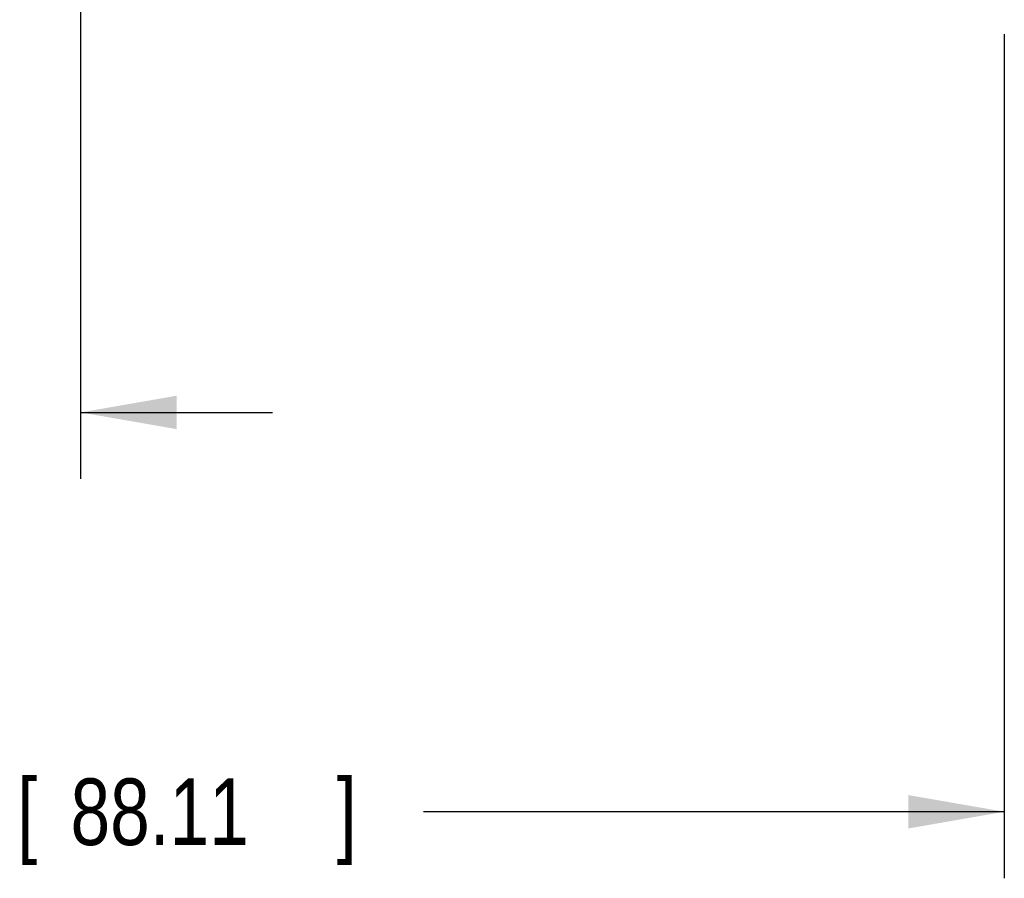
# Model space of a CAD drawing. Header units: inches. Extents: x 0 to 34, y 0 to 22.
# Tile 7 of 93: x 5.9 to 7.7, y 3.9 to 5.5. Entities that reach past the tile are written whole.
import ezdxf

# ---------------------------------------------------------------- set-up
doc = ezdxf.new("R2010")
doc.units = ezdxf.units.IN
doc.header["$LTSCALE"] = 1.87
doc.header["$MEASUREMENT"] = 0
doc.layers.get('0').update_dxf_attribs({"linetype": 'CONTINUOUS'})
doc.layers.add('DIMENSIONS', color=7, linetype='CONTINUOUS')
doc.styles.get("Standard").update_dxf_attribs({"font": 'txt', "width": 0.8})
doc.dimstyles.new('DIMSTYLE_1', dxfattribs={"dimtxt": 0.125, "dimasz": 0.18, "dimexe": 0.18, "dimexo": 0.0625, "dimgap": 0.09, "dimtad": 0, "dimtih": 1, "dimtoh": 1, "dimdec": 3, "dimzin": 4, "dimdsep": 46, "dimtxsty": 'STANDARD', "dimblk": '_FILLED', "dimblk1": '_FILLED', "dimblk2": '_FILLED', "dimcen": 0.09, "dimadec": 0, "dimazin": 0, "dimtp": 0.01, "dimtm": 0.01, "dimtfac": 1, "dimtdec": 3, "dimtofl": 0, "dimtmove": 0, "dimatfit": 3, "dimldrblk": '_FILLED', "dimfxl": 1, "dimtolj": 1, "dimtzin": 4, "dimarcsym": 0})

# ---------------------------------------------------------------- blocks, each defined once
blk = doc.blocks.new('_FILLED')
at = {"color": 0, "linetype": 'BYBLOCK'}
blk.add_solid([(0, 0), (-1, 0.174), (-1, -0.174)], dxfattribs=at)
blk = doc.blocks.new('*D0')
at = {"layer": 'DIMENSIONS', "color": 2, "linetype": 'CONTINUOUS'}
for p, q in [((4.231, 5.5047), (4.231, 3.9046)), ((7.7, 5.4899), (7.7, 3.9046)), ((4.231, 4.0296), (5.159, 4.0296)), ((7.7, 4.0296), (6.609, 4.0296))]:
    blk.add_line(p, q, dxfattribs=at)
at = {"layer": 'DIMENSIONS', "color": 2, "linetype": 'CONTINUOUS', "xscale": 0.18, "yscale": 0.18, "zscale": 0.18, "rotation": 180}
blk.add_blockref('_FILLED', (4.231, 4.0296), dxfattribs=at)
at = {"layer": 'DIMENSIONS', "color": 2, "linetype": 'CONTINUOUS', "xscale": 0.18, "yscale": 0.18, "zscale": 0.18}
blk.add_blockref('_FILLED', (7.7, 4.0296), dxfattribs=at)
at = {"layer": 'DIMENSIONS', "color": 2, "linetype": 'CONTINUOUS', "width": 0.8}
for s, p in [('3.469', (5.2215, 3.9671)), ('[', (5.8465, 3.9671)), ('88.11', (5.9465, 3.9671)), (']', (6.4465, 3.9671))]:
    blk.add_text(s, height=0.125, dxfattribs=at).set_placement(p)
blk = doc.blocks.new('*D1')
at = {"layer": 'DIMENSIONS', "color": 2, "linetype": 'CONTINUOUS'}
for p, q in [((5.9655, 7.0187), (5.9655, 4.6546)), ((4.231, 5.5113), (4.231, 4.6546)), ((4.231, 4.7796), (3.871, 4.7796)), ((5.9655, 4.7796), (6.3255, 4.7796))]:
    blk.add_line(p, q, dxfattribs=at)
at = {"layer": 'DIMENSIONS', "color": 2, "linetype": 'CONTINUOUS', "xscale": 0.18, "yscale": 0.18, "zscale": 0.18}
blk.add_blockref('_FILLED', (4.231, 4.7796), dxfattribs=at)
at = {"layer": 'DIMENSIONS', "color": 2, "linetype": 'CONTINUOUS', "xscale": 0.18, "yscale": 0.18, "zscale": 0.18, "rotation": 180}
blk.add_blockref('_FILLED', (5.9655, 4.7796), dxfattribs=at)
at = {"layer": 'DIMENSIONS', "color": 2, "linetype": 'CONTINUOUS', "width": 0.8}
for s, p in [('1.735', (4.4301, 4.7171)), ('[', (5.0551, 4.7171)), ('44.06', (5.1551, 4.7171)), (']', (5.6551, 4.7171))]:
    blk.add_text(s, height=0.125, dxfattribs=at).set_placement(p)

msp = doc.modelspace()

# ---------------------------------------------------------------- dimensions: what is measured, and where the dimension line sits
at = {"layer": 'DIMENSIONS', "color": 2, "linetype": 'CONTINUOUS'}
for base, p1, p2, picture, middle in [((5.9654762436, 4.7796401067), (4.2309762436, 5.5113250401), (5.9654762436, 7.0186710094), '*D1', (5.0925736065, 4.7796401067)), ((7.7, 4.0296), (4.231, 5.5047), (7.7, 5.4899), '*D0', (5.884, 4.0296))]:
    dim = msp.add_linear_dim(base=base, p1=p1, p2=p2, dimstyle='DIMSTYLE_1', dxfattribs=at)
    dim.commit()
    dim.dimension.update_dxf_attribs({"geometry": picture, "text_midpoint": middle, "dimtype": 160})

doc.saveas('drawing.dxf')
